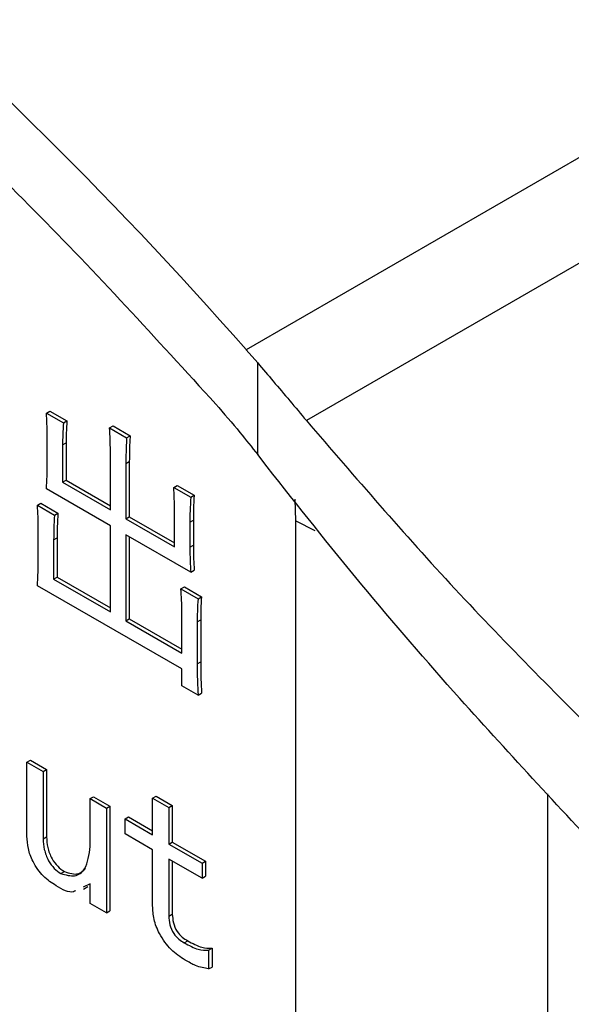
# Model space of a CAD drawing. Header units: millimetres. Extents: x 16386 to 23226, y -7201 to -2390.
# Tile 69 of 94: x 20961 to 20972, y -4581 to -4561. Entities that reach past the tile are written whole.
import ezdxf

# ---------------------------------------------------------------- set-up
doc = ezdxf.new("R2010")
doc.units = ezdxf.units.MM
doc.layers.get('0').update_dxf_attribs({"linetype": 'CONTINUOUS'})

msp = doc.modelspace()

# ---------------------------------------------------------------- linework, layer by layer
at = {"color": 7, "linetype": 'Continuous', "lineweight": 25}
for p, q in [((20977.202, -4561.368), (20965.535, -4568.104)), ((20978.397, -4562.834), (20966.763, -4569.55)), ((20965.77, -4568.375), (20965.535, -4568.104)), ((20965.77, -4570.246), (20965.77, -4568.375)), ((20961.461, -4569.397), (20961.531, -4569.356)), ((20961.461, -4569.397), (20961.808, -4569.597)), ((20961.531, -4569.356), (20961.879, -4569.556)), ((20961.808, -4569.597), (20961.879, -4569.556)), ((20962.751, -4569.702), (20962.821, -4569.661)), ((20962.751, -4569.702), (20963.098, -4569.903)), ((20962.821, -4569.661), (20963.169, -4569.862)), ((20961.477, -4570.476), (20961.477, -4569.884)), ((20963.098, -4569.903), (20963.169, -4569.862)), ((20961.791, -4570.046), (20961.862, -4570.005)), ((20961.791, -4570.046), (20961.791, -4570.81)), ((20961.862, -4570.005), (20961.862, -4570.769)), ((20962.767, -4571.373), (20962.767, -4570.247)), ((20965.962, -4570.494), (20965.77, -4570.246)), ((20963.081, -4570.428), (20963.152, -4570.387)), ((20963.081, -4570.428), (20963.081, -4571.555)), ((20963.152, -4570.387), (20963.152, -4571.514)), ((20961.791, -4570.81), (20961.862, -4570.769)), ((20961.791, -4570.81), (20962.767, -4571.373)), ((20961.862, -4570.769), (20962.767, -4571.292)), ((20964.057, -4570.915), (20964.128, -4570.874)), ((20964.057, -4570.915), (20964.405, -4571.115)), ((20964.128, -4570.874), (20964.475, -4571.075)), ((20962.767, -4571.698), (20961.461, -4570.944)), ((20964.405, -4571.115), (20964.475, -4571.075)), ((20961.279, -4571.278), (20961.349, -4571.237)), ((20961.279, -4571.278), (20961.626, -4571.479)), ((20961.349, -4571.237), (20961.697, -4571.438)), ((20961.626, -4571.479), (20961.697, -4571.438)), ((20963.081, -4571.555), (20963.152, -4571.514)), ((20963.152, -4571.514), (20964.074, -4572.046)), ((20964.074, -4572.128), (20964.074, -4571.421)), ((20962.767, -4573.455), (20962.767, -4571.698)), ((20963.081, -4571.555), (20964.074, -4572.128)), ((20964.388, -4571.622), (20964.459, -4571.581)), ((20964.388, -4571.622), (20964.388, -4572.137)), ((20964.459, -4571.581), (20964.459, -4572.097)), ((20966.551, -4644.677), (20966.551, -4571.597)), ((20961.295, -4572.376), (20961.295, -4571.803)), ((20964.405, -4572.644), (20963.081, -4571.88)), ((20963.081, -4571.88), (20963.081, -4573.637)), ((20963.152, -4571.92), (20963.152, -4573.596)), ((20961.609, -4571.985), (20961.68, -4571.944)), ((20961.609, -4571.985), (20961.609, -4572.787)), ((20961.68, -4571.944), (20961.68, -4572.746)), ((20964.388, -4572.137), (20964.459, -4572.097)), ((20964.405, -4572.644), (20964.475, -4572.603)), ((20964.223, -4574.62), (20961.279, -4572.921)), ((20961.609, -4572.787), (20961.68, -4572.746)), ((20961.609, -4572.787), (20962.767, -4573.455)), ((20961.68, -4572.746), (20962.767, -4573.374)), ((20964.206, -4572.987), (20964.277, -4572.947)), ((20964.206, -4572.987), (20964.554, -4573.188)), ((20964.277, -4572.947), (20964.624, -4573.147)), ((20964.554, -4573.188), (20964.624, -4573.147)), ((20964.223, -4574.296), (20964.223, -4573.493)), ((20963.081, -4573.637), (20963.152, -4573.596)), ((20963.081, -4573.637), (20964.223, -4574.296)), ((20963.152, -4573.596), (20964.223, -4574.214)), ((20964.537, -4573.656), (20964.608, -4573.615)), ((20964.537, -4573.656), (20964.537, -4574.515)), ((20964.608, -4573.615), (20964.608, -4574.475)), ((20964.537, -4574.515), (20964.608, -4574.475)), ((20964.223, -4574.964), (20964.223, -4574.62)), ((20964.554, -4575.155), (20964.223, -4574.964)), ((20964.554, -4575.155), (20964.624, -4575.114)), ((20961.064, -4576.524), (20961.134, -4576.483)), ((20961.064, -4578.033), (20961.064, -4576.524)), ((20961.064, -4576.524), (20961.394, -4576.715)), ((20961.134, -4576.483), (20961.465, -4576.674)), ((20961.394, -4576.715), (20961.465, -4576.674)), ((20961.394, -4576.715), (20961.394, -4578.09)), ((20961.465, -4576.674), (20961.465, -4578.049)), ((20962.354, -4577.268), (20962.424, -4577.228)), ((20962.354, -4577.268), (20962.685, -4577.459)), ((20962.354, -4578.242), (20962.354, -4577.268)), ((20962.424, -4577.228), (20962.755, -4577.419)), ((20963.627, -4577.259), (20963.698, -4577.218)), ((20963.627, -4578.004), (20963.627, -4577.259)), ((20963.627, -4577.259), (20963.958, -4577.45)), ((20963.698, -4577.218), (20964.029, -4577.409)), ((20962.685, -4577.459), (20962.755, -4577.419)), ((20962.685, -4577.459), (20962.685, -4579.599)), ((20962.755, -4577.419), (20962.755, -4579.558)), ((20963.958, -4577.45), (20964.029, -4577.409)), ((20963.958, -4577.45), (20963.958, -4578.195)), ((20964.029, -4577.409), (20964.029, -4578.154)), ((20963.065, -4577.679), (20963.136, -4577.638)), ((20963.065, -4577.985), (20963.065, -4577.679)), ((20963.065, -4577.679), (20963.627, -4578.004)), ((20963.136, -4577.638), (20963.627, -4577.922)), ((20961.394, -4578.09), (20961.465, -4578.049)), ((20963.627, -4578.309), (20963.065, -4577.985)), ((20963.958, -4578.195), (20964.029, -4578.154)), ((20964.029, -4578.154), (20964.707, -4578.545)), ((20963.627, -4579.455), (20963.627, -4578.309)), ((20963.958, -4578.195), (20964.636, -4578.586)), ((20964.636, -4578.892), (20963.958, -4578.5)), ((20963.958, -4578.5), (20963.958, -4579.665)), ((20964.029, -4578.541), (20964.029, -4579.625)), ((20964.636, -4578.586), (20964.707, -4578.545)), ((20964.707, -4578.545), (20964.707, -4578.851)), ((20961.758, -4578.796), (20961.829, -4578.756)), ((20964.636, -4578.586), (20964.636, -4578.892)), ((20964.636, -4578.892), (20964.707, -4578.851)), ((20962.354, -4579.007), (20962.209, -4579.075)), ((20962.217, -4579.112), (20962.305, -4579.061)), ((20962.354, -4579.408), (20962.354, -4579.007)), ((20962.685, -4579.599), (20962.354, -4579.408)), ((20962.685, -4579.599), (20962.755, -4579.558)), ((20963.958, -4579.665), (20964.029, -4579.625)), ((20964.272, -4580.21), (20964.343, -4580.169)), ((20964.769, -4580.362), (20964.839, -4580.322)), ((20964.769, -4580.362), (20964.769, -4580.744)), ((20964.839, -4580.322), (20964.839, -4580.704)), ((20964.769, -4580.744), (20964.839, -4580.704))]:
    msp.add_line(p, q, dxfattribs=at)
at = {"color": 8, "linetype": 'Continuous', "lineweight": 25}
for p, q in [((20966.551, -4571.597), (20966.532, -4571.158)), ((20966.551, -4571.597), (20966.933, -4571.795)), ((20971.683, -4577.168), (20971.683, -4645.372))]:
    msp.add_line(p, q, dxfattribs=at)
at = {"color": 7, "linetype": 'Continuous', "lineweight": 25}
msp.add_ellipse((20947.089, -4593.429), major_axis=(-30.132, 43.325), ratio=0.571877, start_param=4.908049, end_param=5.40057, dxfattribs=at)
for points, knots in [([(20977.202, -4561.368), (20976.308, -4560.377), (20974.356, -4558.213), (20971.22, -4555.148), (20967.802, -4552.142), (20964.287, -4549.418), (20961.25, -4547.346), (20959.404, -4546.251), (20958.756, -4545.867)], [0, 0, 0, 0, 0.15463, 0.337867, 0.521112, 0.709633, 0.898158, 1, 1, 1, 1]), ([(20947.089, -4554.235), (20948.82, -4555.307), (20952.281, -4557.448), (20957.012, -4561.264), (20961.244, -4565.185), (20963.695, -4567.875), (20964.916, -4569.215)], [0, 0, 0, 0, 0.281653, 0.562911, 0.782217, 1, 1, 1, 1]), ([(20965.77, -4568.375), (20965.876, -4568.499), (20966.093, -4568.754), (20966.425, -4569.146), (20966.65, -4569.415), (20966.763, -4569.55)], [0, 0, 0, 0, 0.321068, 0.66027, 1, 1, 1, 1]), ([(20964.916, -4569.215), (20965.082, -4569.407), (20965.372, -4569.742), (20965.65, -4570.095), (20965.77, -4570.246)], [0, 0, 0, 0, 0.571061, 1, 1, 1, 1]), ([(20961.477, -4569.884), (20961.476, -4569.794), (20961.475, -4569.634), (20961.465, -4569.469), (20961.461, -4569.397)], [0, 0, 0, 0, 0.559986, 1, 1, 1, 1]), ([(20961.808, -4569.597), (20961.803, -4569.68), (20961.794, -4569.827), (20961.792, -4569.979), (20961.791, -4570.046)], [0, 0, 0, 0, 0.559985, 1, 1, 1, 1]), ([(20961.879, -4569.556), (20961.874, -4569.639), (20961.865, -4569.786), (20961.863, -4569.938), (20961.862, -4570.005)], [0, 0, 0, 0, 0.559985, 1, 1, 1, 1]), ([(20962.767, -4570.247), (20962.766, -4570.146), (20962.765, -4569.967), (20962.755, -4569.783), (20962.751, -4569.702)], [0, 0, 0, 0, 0.559989, 1, 1, 1, 1]), ([(20966.763, -4569.55), (20967.76, -4570.709), (20969.783, -4573.06), (20971.965, -4575.238), (20973.072, -4576.343)], [0, 0, 0, 0, 0.492875, 1, 1, 1, 1]), ([(20963.098, -4569.903), (20963.093, -4569.999), (20963.083, -4570.172), (20963.082, -4570.35), (20963.081, -4570.428)], [0, 0, 0, 0, 0.559972, 1, 1, 1, 1]), ([(20963.169, -4569.862), (20963.163, -4569.959), (20963.154, -4570.131), (20963.153, -4570.309), (20963.152, -4570.387)], [0, 0, 0, 0, 0.559972, 1, 1, 1, 1]), ([(20961.461, -4570.944), (20961.466, -4570.858), (20961.476, -4570.705), (20961.477, -4570.546), (20961.477, -4570.476)], [0, 0, 0, 0, 0.559955, 1, 1, 1, 1]), ([(20973.072, -4578.677), (20972.006, -4577.537), (20970.251, -4575.66), (20967.863, -4572.9), (20966.598, -4571.3), (20965.962, -4570.494)], [0, 0, 0, 0, 0.434603, 0.715437, 1, 1, 1, 1]), ([(20964.074, -4571.421), (20964.074, -4571.328), (20964.073, -4571.162), (20964.062, -4570.99), (20964.057, -4570.915)], [0, 0, 0, 0, 0.56003, 1, 1, 1, 1]), ([(20964.405, -4571.115), (20964.399, -4571.208), (20964.389, -4571.374), (20964.388, -4571.546), (20964.388, -4571.622)], [0, 0, 0, 0, 0.559965, 1, 1, 1, 1]), ([(20964.475, -4571.075), (20964.47, -4571.168), (20964.46, -4571.333), (20964.459, -4571.505), (20964.459, -4571.581)], [0, 0, 0, 0, 0.559965, 1, 1, 1, 1]), ([(20961.295, -4571.803), (20961.295, -4571.707), (20961.294, -4571.534), (20961.283, -4571.356), (20961.279, -4571.278)], [0, 0, 0, 0, 0.5600261, 1, 1, 1, 1]), ([(20961.626, -4571.479), (20961.62, -4571.572), (20961.61, -4571.737), (20961.61, -4571.909), (20961.609, -4571.985)], [0, 0, 0, 0, 0.559953, 1, 1, 1, 1]), ([(20961.697, -4571.438), (20961.691, -4571.531), (20961.681, -4571.697), (20961.68, -4571.868), (20961.68, -4571.944)], [0, 0, 0, 0, 0.559953, 1, 1, 1, 1]), ([(20964.459, -4572.097), (20964.459, -4572.19), (20964.46, -4572.356), (20964.471, -4572.527), (20964.475, -4572.603)], [0, 0, 0, 0, 0.560027, 1, 1, 1, 1]), ([(20964.388, -4572.137), (20964.389, -4572.23), (20964.389, -4572.397), (20964.4, -4572.568), (20964.405, -4572.644)], [0, 0, 0, 0, 0.560027, 1, 1, 1, 1]), ([(20961.279, -4572.921), (20961.284, -4572.821), (20961.294, -4572.642), (20961.295, -4572.458), (20961.295, -4572.376)], [0, 0, 0, 0, 0.559981, 1, 1, 1, 1]), ([(20964.223, -4573.493), (20964.222, -4573.4), (20964.221, -4573.234), (20964.211, -4573.063), (20964.206, -4572.987)], [0, 0, 0, 0, 0.560014, 1, 1, 1, 1]), ([(20964.554, -4573.188), (20964.548, -4573.274), (20964.538, -4573.427), (20964.537, -4573.586), (20964.537, -4573.656)], [0, 0, 0, 0, 0.559976, 1, 1, 1, 1]), ([(20964.624, -4573.147), (20964.619, -4573.233), (20964.609, -4573.386), (20964.608, -4573.545), (20964.608, -4573.615)], [0, 0, 0, 0, 0.559976, 1, 1, 1, 1]), ([(20964.537, -4574.515), (20964.537, -4574.633), (20964.538, -4574.844), (20964.549, -4575.06), (20964.554, -4575.155)], [0, 0, 0, 0, 0.560011, 1, 1, 1, 1]), ([(20964.608, -4574.475), (20964.608, -4574.593), (20964.609, -4574.803), (20964.62, -4575.019), (20964.624, -4575.114)], [0, 0, 0, 0, 0.560011, 1, 1, 1, 1]), ([(20961.659, -4579.045), (20961.57, -4578.987), (20961.394, -4578.873), (20961.186, -4578.578), (20961.079, -4578.281), (20961.069, -4578.115), (20961.064, -4578.033)], [0, 0, 0, 0, 0.280588, 0.558874, 0.779259, 1, 1, 1, 1]), ([(20961.394, -4578.09), (20961.398, -4578.161), (20961.406, -4578.302), (20961.489, -4578.522), (20961.618, -4578.702), (20961.711, -4578.765), (20961.758, -4578.796)], [0, 0, 0, 0, 0.280578, 0.559906, 0.779713, 1, 1, 1, 1]), ([(20961.465, -4578.049), (20961.469, -4578.12), (20961.476, -4578.261), (20961.559, -4578.481), (20961.688, -4578.661), (20961.782, -4578.724), (20961.829, -4578.756)], [0, 0, 0, 0, 0.280578, 0.559906, 0.779713, 1, 1, 1, 1]), ([(20961.758, -4578.796), (20961.856, -4578.825), (20962.053, -4578.881), (20962.297, -4578.689), (20962.332, -4578.411), (20962.354, -4578.242)], [0, 0, 0, 0, 0.278386, 0.560268, 1, 1, 1, 1]), ([(20961.829, -4578.756), (20961.929, -4578.788), (20962.107, -4578.844), (20962.213, -4578.738), (20962.259, -4578.691)], [0, 0, 0, 0, 0.565323, 1, 1, 1, 1]), ([(20962.054, -4579.148), (20962.041, -4579.155), (20961.94, -4579.21), (20961.79, -4579.122), (20961.659, -4579.045)], [0, 0, 0, 0, 0.131644, 1, 1, 1, 1]), ([(20964.289, -4580.563), (20964.192, -4580.499), (20963.999, -4580.37), (20963.766, -4580.055), (20963.642, -4579.727), (20963.632, -4579.546), (20963.627, -4579.455)], [0, 0, 0, 0, 0.2803714, 0.5594521, 0.7793114, 1, 1, 1, 1]), ([(20963.958, -4579.665), (20963.962, -4579.722), (20963.97, -4579.836), (20964.042, -4580.019), (20964.161, -4580.14), (20964.235, -4580.186), (20964.272, -4580.21)], [0, 0, 0, 0, 0.280631, 0.559216, 0.779052, 1, 1, 1, 1]), ([(20964.029, -4579.625), (20964.033, -4579.682), (20964.041, -4579.795), (20964.112, -4579.978), (20964.231, -4580.099), (20964.306, -4580.145), (20964.343, -4580.169)], [0, 0, 0, 0, 0.280631, 0.559216, 0.779052, 1, 1, 1, 1]), ([(20964.272, -4580.21), (20964.37, -4580.263), (20964.544, -4580.358), (20964.7, -4580.361), (20964.769, -4580.362)], [0, 0, 0, 0, 0.560044, 1, 1, 1, 1]), ([(20964.343, -4580.169), (20964.441, -4580.222), (20964.614, -4580.317), (20964.771, -4580.32), (20964.839, -4580.322)], [0, 0, 0, 0, 0.560044, 1, 1, 1, 1]), ([(20964.769, -4580.744), (20964.681, -4580.727), (20964.525, -4580.697), (20964.361, -4580.604), (20964.289, -4580.563)], [0, 0, 0, 0, 0.5596295, 1, 1, 1, 1])]:
    msp.add_open_spline(points, degree=3, knots=knots, dxfattribs=at)

doc.saveas('drawing.dxf')
